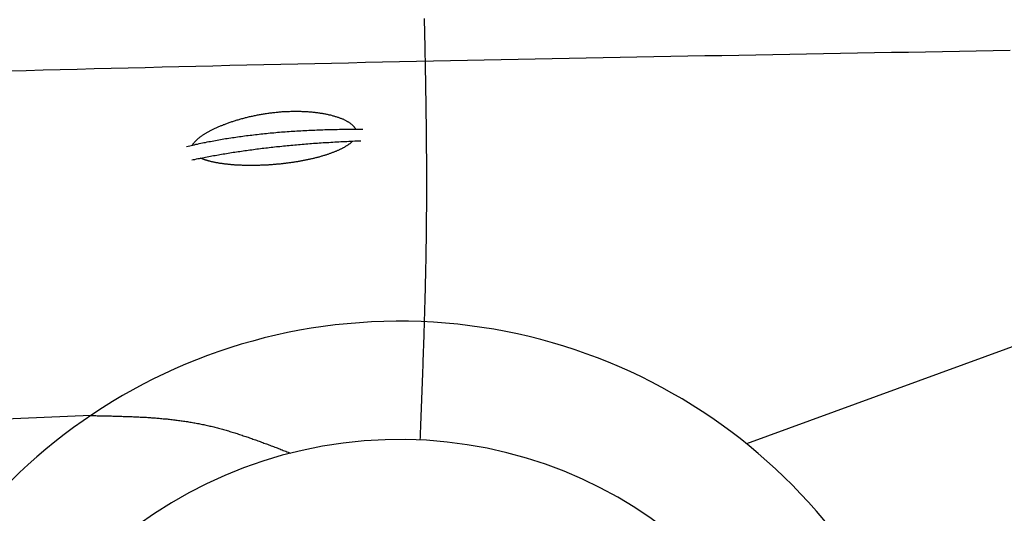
# Model space of a CAD drawing. Extents: x 562 to 7231, y 5467 to 12826.
# Tile 69 of 74: x 4452 to 5459, y 11017 to 11522. Entities that reach past the tile are written whole.
import ezdxf

# ---------------------------------------------------------------- set-up
doc = ezdxf.new("R2010")
doc.units = 0
doc.layers.add('CAR', color=10, linetype='CONTINUOUS')

msp = doc.modelspace()

# ---------------------------------------------------------------- linework, layer by layer
at = {"layer": 'CAR'}
for p, q in [((5720.853, 11280.484), (5195.237, 11088.365)), ((4524.218, 11117.249), (2505.368, 11033.127))]:
    msp.add_line(p, q, dxfattribs=at)
for points in [[(4865.39, 11523.6, 0), (4865.46, 11520.6, 0), (4865.52, 11517.6, 0), (4865.58, 11514.6, 0), (4865.65, 11511.7, 0), (4865.71, 11508.7, 0), (4865.77, 11505.7, 0), (4865.84, 11502.7, 0), (4865.9, 11499.8, 0), (4865.96, 11496.8, 0), (4866.02, 11493.8, 0), (4866.08, 11490.8, 0), (4866.14, 11487.9, 0), (4866.2, 11484.9, 0), (4866.26, 11481.9, 0), (4866.31, 11478.9, 0), (4866.37, 11476, 0), (4866.42, 11473, 0), (4866.48, 11470, 0), (4866.53, 11467, 0), (4866.58, 11464.1, 0), (4866.64, 11461.1, 0), (4866.69, 11458.1, 0), (4866.74, 11455.1, 0), (4866.79, 11452.2, 0), (4866.84, 11449.2, 0), (4866.88, 11446.2, 0), (4866.93, 11443.2, 0), (4866.97, 11440.3, 0), (4867.02, 11437.3, 0), (4867.06, 11434.3, 0), (4867.1, 11431.3, 0), (4867.14, 11428.4, 0), (4867.18, 11425.4, 0), (4867.22, 11422.4, 0), (4867.25, 11419.4, 0), (4867.29, 11416.5, 0), (4867.32, 11413.5, 0), (4867.35, 11410.5, 0), (4867.39, 11407.5, 0), (4867.41, 11404.6, 0), (4867.44, 11401.6, 0), (4867.47, 11398.6, 0), (4867.49, 11395.6, 0), (4867.52, 11392.7, 0), (4867.54, 11389.7, 0), (4867.56, 11386.7, 0), (4867.58, 11383.7, 0), (4867.6, 11380.8, 0), (4867.61, 11377.8, 0), (4867.63, 11374.8, 0), (4867.64, 11371.8, 0), (4867.65, 11368.9, 0), (4867.66, 11365.9, 0), (4867.66, 11362.9, 0), (4867.67, 11359.9, 0), (4867.67, 11357, 0), (4867.67, 11354, 0), (4867.67, 11351, 0), (4867.67, 11348, 0), (4867.66, 11345.1, 0), (4867.66, 11342.1, 0), (4867.65, 11339.1, 0), (4867.64, 11336.1, 0), (4867.63, 11333.2, 0), (4867.61, 11330.2, 0), (4867.59, 11327.2, 0), (4867.57, 11324.2, 0), (4867.55, 11321.3, 0), (4867.53, 11318.3, 0), (4867.5, 11315.3, 0), (4867.48, 11312.3, 0), (4867.45, 11309.4, 0), (4867.41, 11306.4, 0), (4867.38, 11303.4, 0), (4867.34, 11300.4, 0), (4867.3, 11297.5, 0), (4867.26, 11294.5, 0), (4867.22, 11291.5, 0), (4867.17, 11288.5, 0), (4867.12, 11285.6, 0), (4867.07, 11282.6, 0), (4867.02, 11279.6, 0), (4866.97, 11276.6, 0), (4866.91, 11273.7, 0), (4866.85, 11270.7, 0), (4866.79, 11267.7, 0), (4866.73, 11264.8, 0), (4866.67, 11261.8, 0), (4866.6, 11258.8, 0), (4866.53, 11255.8, 0), (4866.47, 11252.9, 0), (4866.39, 11249.9, 0), (4866.32, 11246.9, 0), (4866.25, 11243.9, 0), (4866.17, 11241, 0), (4866.1, 11238, 0), (4866.02, 11235, 0), (4865.94, 11232, 0), (4865.85, 11229.1, 0), (4865.77, 11226.1, 0), (4865.69, 11223.1, 0), (4865.6, 11220.1, 0), (4865.51, 11217.2, 0), (4865.42, 11214.2, 0), (4865.33, 11211.2, 0), (4865.24, 11208.2, 0), (4865.15, 11205.3, 0), (4865.06, 11202.3, 0), (4864.96, 11199.3, 0), (4864.87, 11196.4, 0), (4864.77, 11193.4, 0), (4864.67, 11190.4, 0), (4864.57, 11187.4, 0), (4864.47, 11184.5, 0), (4864.37, 11181.5, 0), (4864.27, 11178.5, 0), (4864.16, 11175.5, 0), (4864.06, 11172.6, 0), (4863.95, 11169.6, 0), (4863.85, 11166.6, 0), (4863.74, 11163.6, 0), (4863.63, 11160.7, 0), (4863.53, 11157.7, 0), (4863.42, 11154.7, 0), (4863.31, 11151.7, 0), (4863.2, 11148.8, 0), (4863.09, 11145.8, 0), (4862.98, 11142.8, 0), (4862.86, 11139.9, 0), (4862.75, 11136.9, 0), (4862.64, 11133.9, 0), (4862.53, 11130.9, 0), (4862.41, 11128, 0), (4862.3, 11125, 0), (4862.18, 11122, 0), (4862.07, 11119, 0), (4861.95, 11116.1, 0), (4861.84, 11113.1, 0), (4861.72, 11110.1, 0), (4861.61, 11107.1, 0), (4861.49, 11104.2, 0), (4861.38, 11101.2, 0), (4861.26, 11098.2, 0), (4861.14, 11095.2, 0), (4861.03, 11092.3, 0)], [(5464.96, 11490.8, 0), (5447.6, 11490.5, 0), (5430.24, 11490.2, 0), (5412.88, 11489.9, 0), (5395.53, 11489.6, 0), (5378.17, 11489.3, 0), (5360.81, 11489, 0), (5343.45, 11488.7, 0), (5326.09, 11488.4, 0), (5308.74, 11488.1, 0), (5291.38, 11487.8, 0), (5274.02, 11487.5, 0), (5256.66, 11487.2, 0), (5239.31, 11486.9, 0), (5221.95, 11486.5, 0), (5204.59, 11486.2, 0), (5187.23, 11485.9, 0), (5169.88, 11485.6, 0), (5152.52, 11485.3, 0), (5135.16, 11485, 0), (5117.81, 11484.7, 0), (5100.45, 11484.3, 0), (5083.09, 11484, 0), (5065.74, 11483.7, 0), (5048.38, 11483.4, 0), (5031.02, 11483, 0), (5013.67, 11482.7, 0), (4996.31, 11482.4, 0), (4978.95, 11482, 0), (4961.6, 11481.7, 0), (4944.24, 11481.3, 0), (4926.89, 11481, 0), (4909.53, 11480.6, 0), (4892.18, 11480.3, 0), (4874.82, 11479.9, 0), (4857.47, 11479.6, 0), (4840.11, 11479.2, 0), (4822.76, 11478.8, 0), (4805.4, 11478.5, 0), (4788.05, 11478.1, 0), (4770.69, 11477.7, 0), (4753.34, 11477.3, 0), (4735.98, 11477, 0), (4718.63, 11476.6, 0), (4701.28, 11476.2, 0), (4683.92, 11475.8, 0), (4666.57, 11475.4, 0), (4649.22, 11475, 0), (4631.87, 11474.6, 0), (4614.51, 11474.2, 0), (4597.16, 11473.7, 0), (4579.81, 11473.3, 0), (4562.46, 11472.9, 0), (4545.1, 11472.5, 0), (4527.75, 11472, 0), (4510.4, 11471.6, 0), (4493.05, 11471.1, 0), (4475.7, 11470.7, 0), (4458.35, 11470.2, 0), (4441, 11469.7, 0)], [(4628.35, 11394.1, 0), (4628.51, 11394.4, 0), (4628.68, 11394.7, 0), (4628.87, 11395, 0), (4629.06, 11395.3, 0), (4629.27, 11395.6, 0), (4629.49, 11395.9, 0), (4629.72, 11396.2, 0), (4629.96, 11396.6, 0), (4630.22, 11396.9, 0), (4630.49, 11397.2, 0), (4630.76, 11397.5, 0), (4631.06, 11397.8, 0), (4631.36, 11398.2, 0), (4631.67, 11398.5, 0), (4632, 11398.8, 0), (4632.33, 11399.1, 0), (4632.68, 11399.5, 0), (4633.04, 11399.8, 0), (4633.41, 11400.1, 0), (4633.79, 11400.5, 0), (4634.19, 11400.8, 0), (4634.59, 11401.1, 0), (4635.01, 11401.5, 0), (4635.44, 11401.8, 0), (4635.87, 11402.1, 0), (4636.32, 11402.5, 0), (4636.79, 11402.8, 0), (4637.26, 11403.1, 0), (4637.74, 11403.5, 0), (4638.23, 11403.8, 0), (4638.74, 11404.2, 0), (4639.25, 11404.5, 0), (4639.78, 11404.9, 0), (4640.31, 11405.2, 0), (4640.86, 11405.5, 0), (4641.42, 11405.9, 0), (4641.98, 11406.2, 0), (4642.56, 11406.6, 0), (4643.15, 11406.9, 0), (4643.75, 11407.3, 0), (4644.36, 11407.6, 0), (4644.97, 11407.9, 0), (4645.6, 11408.3, 0), (4646.24, 11408.6, 0), (4646.89, 11409, 0), (4647.54, 11409.3, 0), (4648.21, 11409.6, 0), (4648.89, 11410, 0), (4649.57, 11410.3, 0), (4650.27, 11410.7, 0), (4650.98, 11411, 0), (4651.69, 11411.3, 0), (4652.41, 11411.7, 0), (4653.14, 11412, 0), (4653.89, 11412.3, 0), (4654.64, 11412.7, 0), (4655.39, 11413, 0), (4656.16, 11413.3, 0), (4656.94, 11413.7, 0), (4657.72, 11414, 0), (4658.52, 11414.3, 0), (4659.32, 11414.6, 0), (4660.13, 11415, 0), (4660.94, 11415.3, 0), (4661.77, 11415.6, 0), (4662.6, 11415.9, 0), (4663.44, 11416.2, 0), (4664.29, 11416.5, 0), (4665.15, 11416.8, 0), (4666.01, 11417.2, 0), (4666.88, 11417.5, 0), (4667.76, 11417.8, 0), (4668.65, 11418.1, 0), (4669.54, 11418.4, 0), (4670.44, 11418.7, 0), (4671.35, 11418.9, 0), (4672.26, 11419.2, 0), (4673.18, 11419.5, 0), (4674.1, 11419.8, 0), (4675.04, 11420.1, 0), (4675.97, 11420.4, 0), (4676.92, 11420.6, 0), (4677.87, 11420.9, 0), (4678.82, 11421.2, 0), (4679.79, 11421.4, 0), (4680.75, 11421.7, 0), (4681.73, 11421.9, 0), (4682.7, 11422.2, 0), (4683.69, 11422.4, 0), (4684.68, 11422.7, 0), (4685.67, 11422.9, 0), (4686.67, 11423.2, 0), (4687.67, 11423.4, 0), (4688.68, 11423.6, 0), (4689.69, 11423.8, 0), (4690.7, 11424.1, 0), (4691.72, 11424.3, 0), (4692.75, 11424.5, 0), (4693.77, 11424.7, 0), (4694.8, 11424.9, 0), (4695.84, 11425.1, 0), (4696.88, 11425.3, 0), (4697.92, 11425.5, 0), (4698.96, 11425.7, 0), (4700.01, 11425.8, 0), (4701.06, 11426, 0), (4702.11, 11426.2, 0), (4703.17, 11426.3, 0), (4704.22, 11426.5, 0), (4705.28, 11426.7, 0), (4706.34, 11426.8, 0), (4707.41, 11427, 0), (4708.47, 11427.1, 0), (4709.54, 11427.2, 0), (4710.61, 11427.3, 0), (4711.68, 11427.5, 0), (4712.75, 11427.6, 0), (4713.82, 11427.7, 0), (4714.89, 11427.8, 0), (4715.96, 11427.9, 0), (4717.03, 11428, 0), (4718.1, 11428.1, 0), (4719.18, 11428.2, 0), (4720.25, 11428.3, 0), (4721.32, 11428.3, 0), (4722.39, 11428.4, 0), (4723.46, 11428.4, 0), (4724.53, 11428.5, 0), (4725.6, 11428.6, 0), (4726.67, 11428.6, 0), (4727.74, 11428.6, 0), (4728.8, 11428.7, 0), (4729.86, 11428.7, 0), (4730.92, 11428.7, 0), (4731.98, 11428.7, 0), (4733.04, 11428.7, 0), (4734.09, 11428.7, 0), (4735.15, 11428.7, 0), (4736.19, 11428.7, 0), (4737.24, 11428.7, 0), (4738.28, 11428.7, 0), (4739.32, 11428.7, 0), (4740.36, 11428.6, 0), (4741.39, 11428.6, 0), (4742.42, 11428.6, 0), (4743.44, 11428.5, 0), (4744.46, 11428.4, 0), (4745.47, 11428.4, 0), (4746.48, 11428.3, 0), (4747.49, 11428.2, 0), (4748.49, 11428.2, 0), (4749.48, 11428.1, 0), (4750.47, 11428, 0), (4751.45, 11427.9, 0), (4752.43, 11427.8, 0), (4753.4, 11427.7, 0), (4754.36, 11427.6, 0), (4755.32, 11427.5, 0), (4756.27, 11427.3, 0), (4757.22, 11427.2, 0), (4758.15, 11427.1, 0), (4759.08, 11426.9, 0), (4760.01, 11426.8, 0), (4760.92, 11426.6, 0), (4761.83, 11426.5, 0), (4762.73, 11426.3, 0), (4763.62, 11426.2, 0), (4764.5, 11426, 0), (4765.37, 11425.8, 0), (4766.24, 11425.6, 0), (4767.09, 11425.4, 0), (4767.94, 11425.2, 0), (4768.78, 11425.1, 0), (4769.6, 11424.9, 0), (4770.42, 11424.6, 0), (4771.23, 11424.4, 0), (4772.03, 11424.2, 0), (4772.82, 11424, 0), (4773.59, 11423.8, 0), (4774.36, 11423.5, 0), (4775.12, 11423.3, 0), (4775.86, 11423.1, 0), (4776.6, 11422.8, 0), (4777.32, 11422.6, 0), (4778.03, 11422.3, 0), (4778.73, 11422.1, 0), (4779.42, 11421.8, 0), (4780.09, 11421.6, 0), (4780.76, 11421.3, 0), (4781.41, 11421, 0), (4782.05, 11420.8, 0), (4782.68, 11420.5, 0), (4783.29, 11420.2, 0), (4783.89, 11419.9, 0), (4784.48, 11419.6, 0), (4785.06, 11419.3, 0), (4785.62, 11419, 0), (4786.17, 11418.7, 0), (4786.7, 11418.4, 0), (4787.22, 11418.1, 0), (4787.73, 11417.8, 0), (4788.22, 11417.5, 0), (4788.7, 11417.2, 0), (4789.17, 11416.9, 0), (4789.62, 11416.6, 0), (4790.06, 11416.2, 0), (4790.48, 11415.9, 0), (4790.89, 11415.6, 0), (4791.28, 11415.3, 0), (4791.66, 11414.9, 0), (4792.03, 11414.6, 0), (4792.38, 11414.2, 0), (4792.71, 11413.9, 0), (4793.03, 11413.6, 0), (4793.33, 11413.2, 0), (4793.62, 11412.9, 0), (4793.89, 11412.5, 0), (4794.15, 11412.2, 0), (4794.39, 11411.8, 0), (4794.62, 11411.5, 0), (4794.83, 11411.1, 0), (4795.03, 11410.8, 0), (4795.21, 11410.4, 0)], [(4622.28, 11392.6, 0), (4623.87, 11393, 0), (4625.46, 11393.4, 0), (4627.06, 11393.8, 0), (4628.66, 11394.1, 0), (4630.27, 11394.5, 0), (4631.89, 11394.9, 0), (4633.52, 11395.2, 0), (4635.15, 11395.6, 0), (4636.79, 11395.9, 0), (4638.43, 11396.3, 0), (4640.08, 11396.6, 0), (4641.74, 11396.9, 0), (4643.41, 11397.3, 0), (4645.08, 11397.6, 0), (4646.76, 11397.9, 0), (4648.44, 11398.2, 0), (4650.13, 11398.6, 0), (4651.83, 11398.9, 0), (4653.53, 11399.2, 0), (4655.25, 11399.5, 0), (4656.96, 11399.8, 0), (4658.69, 11400.1, 0), (4660.42, 11400.4, 0), (4662.16, 11400.7, 0), (4663.9, 11400.9, 0), (4665.65, 11401.2, 0), (4667.41, 11401.5, 0), (4669.18, 11401.8, 0), (4670.95, 11402, 0), (4672.73, 11402.3, 0), (4674.51, 11402.5, 0), (4676.3, 11402.8, 0), (4678.1, 11403, 0), (4679.91, 11403.3, 0), (4681.72, 11403.5, 0), (4683.54, 11403.8, 0), (4685.36, 11404, 0), (4687.19, 11404.2, 0), (4689.03, 11404.4, 0), (4690.87, 11404.7, 0), (4692.73, 11404.9, 0), (4694.58, 11405.1, 0), (4696.45, 11405.3, 0), (4698.32, 11405.5, 0), (4700.2, 11405.7, 0), (4702.08, 11405.9, 0), (4703.97, 11406.1, 0), (4705.87, 11406.3, 0), (4707.78, 11406.5, 0), (4709.69, 11406.6, 0), (4711.61, 11406.8, 0), (4713.53, 11407, 0), (4715.46, 11407.2, 0), (4717.4, 11407.3, 0), (4719.35, 11407.5, 0), (4721.3, 11407.6, 0), (4723.26, 11407.8, 0), (4725.22, 11407.9, 0), (4727.19, 11408.1, 0), (4729.17, 11408.2, 0), (4731.15, 11408.3, 0), (4733.15, 11408.5, 0), (4735.14, 11408.6, 0), (4737.15, 11408.7, 0), (4739.16, 11408.8, 0), (4741.18, 11408.9, 0), (4743.2, 11409, 0), (4745.23, 11409.1, 0), (4747.27, 11409.2, 0), (4749.32, 11409.3, 0), (4751.37, 11409.4, 0), (4753.43, 11409.5, 0), (4755.49, 11409.6, 0), (4757.56, 11409.7, 0), (4759.64, 11409.8, 0), (4761.73, 11409.8, 0), (4763.82, 11409.9, 0), (4765.92, 11410, 0), (4768.02, 11410, 0), (4770.13, 11410.1, 0), (4772.25, 11410.1, 0), (4774.37, 11410.2, 0), (4776.51, 11410.2, 0), (4778.64, 11410.3, 0), (4780.79, 11410.3, 0), (4782.94, 11410.3, 0), (4785.1, 11410.3, 0), (4787.26, 11410.4, 0), (4789.43, 11410.4, 0), (4791.61, 11410.4, 0), (4793.8, 11410.4, 0), (4795.99, 11410.4, 0), (4798.19, 11410.4, 0), (4800.39, 11410.4, 0), (4802.6, 11410.4, 0)], [(4627.61, 11378.9, 0), (4629.16, 11379.2, 0), (4630.72, 11379.5, 0), (4632.29, 11379.9, 0), (4633.86, 11380.2, 0), (4635.44, 11380.5, 0), (4637.02, 11380.8, 0), (4638.61, 11381.2, 0), (4640.21, 11381.5, 0), (4641.81, 11381.8, 0), (4643.42, 11382.1, 0), (4645.03, 11382.4, 0), (4646.65, 11382.7, 0), (4648.27, 11383, 0), (4649.9, 11383.3, 0), (4651.53, 11383.6, 0), (4653.17, 11383.9, 0), (4654.82, 11384.2, 0), (4656.47, 11384.5, 0), (4658.13, 11384.8, 0), (4659.79, 11385, 0), (4661.46, 11385.3, 0), (4663.14, 11385.6, 0), (4664.82, 11385.9, 0), (4666.5, 11386.1, 0), (4668.19, 11386.4, 0), (4669.89, 11386.7, 0), (4671.6, 11386.9, 0), (4673.3, 11387.2, 0), (4675.02, 11387.5, 0), (4676.74, 11387.7, 0), (4678.46, 11388, 0), (4680.2, 11388.2, 0), (4681.93, 11388.5, 0), (4683.68, 11388.7, 0), (4685.42, 11388.9, 0), (4687.18, 11389.2, 0), (4688.94, 11389.4, 0), (4690.7, 11389.7, 0), (4692.47, 11389.9, 0), (4694.25, 11390.1, 0), (4696.03, 11390.3, 0), (4697.82, 11390.6, 0), (4699.62, 11390.8, 0), (4701.42, 11391, 0), (4703.22, 11391.2, 0), (4705.03, 11391.4, 0), (4706.85, 11391.6, 0), (4708.67, 11391.8, 0), (4710.5, 11392.1, 0), (4712.33, 11392.3, 0), (4714.17, 11392.5, 0), (4716.02, 11392.6, 0), (4717.87, 11392.8, 0), (4719.72, 11393, 0), (4721.59, 11393.2, 0), (4723.45, 11393.4, 0), (4725.33, 11393.6, 0), (4727.21, 11393.8, 0), (4729.09, 11394, 0), (4730.98, 11394.1, 0), (4732.88, 11394.3, 0), (4734.78, 11394.5, 0), (4736.69, 11394.6, 0), (4738.6, 11394.8, 0), (4740.52, 11395, 0), (4742.44, 11395.1, 0), (4744.37, 11395.3, 0), (4746.31, 11395.4, 0), (4748.25, 11395.6, 0), (4750.2, 11395.7, 0), (4752.15, 11395.9, 0), (4754.11, 11396, 0), (4756.07, 11396.2, 0), (4758.04, 11396.3, 0), (4760.02, 11396.4, 0), (4762, 11396.6, 0), (4763.99, 11396.7, 0), (4765.98, 11396.8, 0), (4767.98, 11396.9, 0), (4769.98, 11397.1, 0), (4771.99, 11397.2, 0), (4774.01, 11397.3, 0), (4776.03, 11397.4, 0), (4778.06, 11397.5, 0), (4780.09, 11397.6, 0), (4782.13, 11397.7, 0), (4784.17, 11397.8, 0), (4786.22, 11397.9, 0), (4788.27, 11398, 0), (4790.34, 11398.1, 0), (4792.4, 11398.2, 0), (4794.47, 11398.3, 0), (4796.55, 11398.4, 0), (4798.64, 11398.5, 0), (4800.73, 11398.6, 0)], [(4792.2, 11398.2, 0), (4791.91, 11397.9, 0), (4791.6, 11397.6, 0), (4791.28, 11397.3, 0), (4790.96, 11397, 0), (4790.62, 11396.7, 0), (4790.27, 11396.4, 0), (4789.92, 11396.1, 0), (4789.55, 11395.8, 0), (4789.17, 11395.5, 0), (4788.79, 11395.2, 0), (4788.39, 11394.9, 0), (4787.99, 11394.6, 0), (4787.57, 11394.3, 0), (4787.14, 11394, 0), (4786.71, 11393.7, 0), (4786.27, 11393.4, 0), (4785.81, 11393.2, 0), (4785.35, 11392.9, 0), (4784.88, 11392.6, 0), (4784.4, 11392.3, 0), (4783.91, 11392, 0), (4783.41, 11391.7, 0), (4782.9, 11391.4, 0), (4782.39, 11391.2, 0), (4781.86, 11390.9, 0), (4781.33, 11390.6, 0), (4780.79, 11390.3, 0), (4780.24, 11390, 0), (4779.68, 11389.8, 0), (4779.11, 11389.5, 0), (4778.54, 11389.2, 0), (4777.96, 11389, 0), (4777.37, 11388.7, 0), (4776.77, 11388.4, 0), (4776.16, 11388.2, 0), (4775.55, 11387.9, 0), (4774.93, 11387.6, 0), (4774.3, 11387.4, 0), (4773.66, 11387.1, 0), (4773.02, 11386.9, 0), (4772.37, 11386.6, 0), (4771.71, 11386.4, 0), (4771.04, 11386.1, 0), (4770.37, 11385.9, 0), (4769.69, 11385.6, 0), (4769.01, 11385.4, 0), (4768.32, 11385.1, 0), (4767.62, 11384.9, 0), (4766.92, 11384.6, 0), (4766.21, 11384.4, 0), (4765.49, 11384.2, 0), (4764.77, 11383.9, 0), (4764.04, 11383.7, 0), (4763.3, 11383.5, 0), (4762.56, 11383.3, 0), (4761.82, 11383, 0), (4761.07, 11382.8, 0), (4760.31, 11382.6, 0), (4759.55, 11382.4, 0), (4758.78, 11382.2, 0), (4758.01, 11381.9, 0), (4757.23, 11381.7, 0), (4756.45, 11381.5, 0), (4755.66, 11381.3, 0), (4754.87, 11381.1, 0), (4754.08, 11380.9, 0), (4753.27, 11380.7, 0), (4752.47, 11380.5, 0), (4751.66, 11380.3, 0), (4750.85, 11380.1, 0), (4750.03, 11379.9, 0), (4749.21, 11379.8, 0), (4748.39, 11379.6, 0), (4747.56, 11379.4, 0), (4746.73, 11379.2, 0), (4745.89, 11379, 0), (4745.05, 11378.9, 0), (4744.21, 11378.7, 0), (4743.37, 11378.5, 0), (4742.52, 11378.4, 0), (4741.67, 11378.2, 0), (4740.82, 11378, 0), (4739.96, 11377.9, 0), (4739.1, 11377.7, 0), (4738.24, 11377.6, 0), (4737.38, 11377.4, 0), (4736.51, 11377.3, 0), (4735.65, 11377.1, 0), (4734.78, 11377, 0), (4733.91, 11376.8, 0), (4733.03, 11376.7, 0), (4732.16, 11376.6, 0), (4731.28, 11376.4, 0), (4730.4, 11376.3, 0), (4729.52, 11376.2, 0), (4728.64, 11376, 0), (4727.76, 11375.9, 0), (4726.88, 11375.8, 0), (4725.99, 11375.7, 0), (4725.11, 11375.6, 0), (4724.22, 11375.5, 0), (4723.34, 11375.3, 0), (4722.45, 11375.2, 0), (4721.56, 11375.1, 0), (4720.67, 11375, 0), (4719.79, 11374.9, 0), (4718.9, 11374.8, 0), (4718.01, 11374.7, 0), (4717.12, 11374.7, 0), (4716.23, 11374.6, 0), (4715.34, 11374.5, 0), (4714.46, 11374.4, 0), (4713.57, 11374.3, 0), (4712.68, 11374.2, 0), (4711.79, 11374.2, 0), (4710.91, 11374.1, 0), (4710.02, 11374, 0), (4709.14, 11374, 0), (4708.26, 11373.9, 0), (4707.37, 11373.8, 0), (4706.49, 11373.8, 0), (4705.61, 11373.7, 0), (4704.73, 11373.7, 0), (4703.86, 11373.6, 0), (4702.98, 11373.6, 0), (4702.11, 11373.5, 0), (4701.23, 11373.5, 0), (4700.36, 11373.5, 0), (4699.49, 11373.4, 0), (4698.63, 11373.4, 0), (4697.76, 11373.4, 0), (4696.9, 11373.3, 0), (4696.04, 11373.3, 0), (4695.18, 11373.3, 0), (4694.32, 11373.3, 0), (4693.47, 11373.2, 0), (4692.62, 11373.2, 0), (4691.77, 11373.2, 0), (4690.92, 11373.2, 0), (4690.08, 11373.2, 0), (4689.24, 11373.2, 0), (4688.4, 11373.2, 0), (4687.56, 11373.2, 0), (4686.73, 11373.2, 0), (4685.9, 11373.2, 0), (4685.08, 11373.2, 0), (4684.26, 11373.2, 0), (4683.44, 11373.2, 0), (4682.62, 11373.3, 0), (4681.81, 11373.3, 0), (4681, 11373.3, 0), (4680.2, 11373.3, 0), (4679.4, 11373.3, 0), (4678.6, 11373.4, 0), (4677.81, 11373.4, 0), (4677.02, 11373.4, 0), (4676.23, 11373.5, 0), (4675.45, 11373.5, 0), (4674.67, 11373.6, 0), (4673.9, 11373.6, 0), (4673.13, 11373.6, 0), (4672.37, 11373.7, 0), (4671.61, 11373.7, 0), (4670.86, 11373.8, 0), (4670.11, 11373.9, 0), (4669.36, 11373.9, 0), (4668.62, 11374, 0), (4667.88, 11374, 0), (4667.15, 11374.1, 0), (4666.43, 11374.2, 0), (4665.7, 11374.2, 0), (4664.99, 11374.3, 0), (4664.28, 11374.4, 0), (4663.57, 11374.5, 0), (4662.87, 11374.5, 0), (4662.17, 11374.6, 0), (4661.48, 11374.7, 0), (4660.8, 11374.8, 0), (4660.12, 11374.9, 0), (4659.45, 11375, 0), (4658.78, 11375.1, 0), (4658.12, 11375.2, 0), (4657.46, 11375.2, 0), (4656.81, 11375.3, 0), (4656.16, 11375.4, 0), (4655.53, 11375.6, 0), (4654.89, 11375.7, 0), (4654.26, 11375.8, 0), (4653.64, 11375.9, 0), (4653.03, 11376, 0), (4652.42, 11376.1, 0), (4651.82, 11376.2, 0), (4651.22, 11376.3, 0), (4650.63, 11376.5, 0), (4650.05, 11376.6, 0), (4649.47, 11376.7, 0), (4648.9, 11376.8, 0), (4648.34, 11376.9, 0), (4647.78, 11377.1, 0), (4647.23, 11377.2, 0), (4646.68, 11377.3, 0), (4646.15, 11377.5, 0), (4645.61, 11377.6, 0), (4645.09, 11377.8, 0), (4644.57, 11377.9, 0), (4644.06, 11378, 0), (4643.56, 11378.2, 0), (4643.06, 11378.3, 0), (4642.57, 11378.5, 0), (4642.09, 11378.6, 0), (4641.62, 11378.8, 0), (4641.15, 11378.9, 0), (4640.69, 11379.1, 0), (4640.23, 11379.2, 0), (4639.79, 11379.4, 0), (4639.35, 11379.6, 0), (4638.92, 11379.7, 0), (4638.49, 11379.9, 0), (4638.08, 11380.1, 0), (4637.67, 11380.2, 0), (4637.27, 11380.4, 0), (4636.87, 11380.6, 0), (4636.49, 11380.7, 0)], [(4524.22, 11117.2, 0), (4525.55, 11117.2, 0), (4526.88, 11117.2, 0), (4528.21, 11117.2, 0), (4529.54, 11117.2, 0), (4530.87, 11117.1, 0), (4532.2, 11117.1, 0), (4533.53, 11117.1, 0), (4534.86, 11117.1, 0), (4536.19, 11117, 0), (4537.52, 11117, 0), (4538.85, 11117, 0), (4540.18, 11117, 0), (4541.51, 11116.9, 0), (4542.84, 11116.9, 0), (4544.17, 11116.9, 0), (4545.5, 11116.9, 0), (4546.83, 11116.8, 0), (4548.16, 11116.8, 0), (4549.49, 11116.8, 0), (4550.82, 11116.7, 0), (4552.14, 11116.7, 0), (4553.47, 11116.7, 0), (4554.8, 11116.6, 0), (4556.13, 11116.6, 0), (4557.45, 11116.5, 0), (4558.78, 11116.5, 0), (4560.11, 11116.5, 0), (4561.43, 11116.4, 0), (4562.76, 11116.4, 0), (4564.08, 11116.3, 0), (4565.41, 11116.3, 0), (4566.73, 11116.2, 0), (4568.06, 11116.1, 0), (4569.38, 11116.1, 0), (4570.7, 11116, 0), (4572.02, 11116, 0), (4573.35, 11115.9, 0), (4574.67, 11115.8, 0), (4575.99, 11115.8, 0), (4577.31, 11115.7, 0), (4578.63, 11115.6, 0), (4579.95, 11115.5, 0), (4581.27, 11115.5, 0), (4582.59, 11115.4, 0), (4583.9, 11115.3, 0), (4585.22, 11115.2, 0), (4586.54, 11115.1, 0), (4587.85, 11115, 0), (4589.17, 11114.9, 0), (4590.48, 11114.8, 0), (4591.8, 11114.7, 0), (4593.11, 11114.6, 0), (4594.42, 11114.5, 0), (4595.74, 11114.4, 0), (4597.05, 11114.3, 0), (4598.36, 11114.1, 0), (4599.67, 11114, 0), (4600.98, 11113.9, 0), (4602.28, 11113.8, 0), (4603.59, 11113.6, 0), (4604.9, 11113.5, 0), (4606.2, 11113.3, 0), (4607.51, 11113.2, 0), (4608.81, 11113, 0), (4610.12, 11112.9, 0), (4611.42, 11112.7, 0), (4612.72, 11112.6, 0), (4614.02, 11112.4, 0), (4615.32, 11112.2, 0), (4616.62, 11112, 0), (4617.92, 11111.9, 0), (4619.22, 11111.7, 0), (4620.51, 11111.5, 0), (4621.81, 11111.3, 0), (4623.1, 11111.1, 0), (4624.4, 11110.9, 0), (4625.69, 11110.7, 0), (4626.98, 11110.4, 0), (4628.27, 11110.2, 0), (4629.56, 11110, 0), (4630.85, 11109.8, 0), (4632.13, 11109.5, 0), (4633.42, 11109.3, 0), (4634.71, 11109, 0), (4635.99, 11108.8, 0), (4637.27, 11108.5, 0), (4638.55, 11108.3, 0), (4639.83, 11108, 0), (4641.11, 11107.7, 0), (4642.39, 11107.4, 0), (4643.67, 11107.2, 0), (4644.94, 11106.9, 0), (4646.22, 11106.6, 0), (4647.49, 11106.3, 0), (4648.77, 11106, 0), (4650.04, 11105.6, 0), (4651.31, 11105.3, 0), (4652.58, 11105, 0), (4653.84, 11104.7, 0), (4655.11, 11104.3, 0), (4656.38, 11104, 0), (4657.64, 11103.7, 0), (4658.91, 11103.3, 0), (4660.17, 11103, 0), (4661.43, 11102.6, 0), (4662.69, 11102.2, 0), (4663.96, 11101.9, 0), (4665.22, 11101.5, 0), (4666.47, 11101.1, 0), (4667.73, 11100.7, 0), (4668.99, 11100.4, 0), (4670.25, 11100, 0), (4671.5, 11099.6, 0), (4672.76, 11099.2, 0), (4674.01, 11098.8, 0), (4675.26, 11098.4, 0), (4676.52, 11098, 0), (4677.77, 11097.6, 0), (4679.02, 11097.2, 0), (4680.27, 11096.7, 0), (4681.52, 11096.3, 0), (4682.77, 11095.9, 0), (4684.02, 11095.5, 0), (4685.27, 11095.1, 0), (4686.51, 11094.6, 0), (4687.76, 11094.2, 0), (4689.01, 11093.7, 0), (4690.25, 11093.3, 0), (4691.5, 11092.9, 0), (4692.74, 11092.4, 0), (4693.99, 11092, 0), (4695.23, 11091.5, 0), (4696.47, 11091.1, 0), (4697.72, 11090.6, 0), (4698.96, 11090.2, 0), (4700.2, 11089.7, 0), (4701.44, 11089.2, 0), (4702.68, 11088.8, 0), (4703.92, 11088.3, 0), (4705.16, 11087.9, 0), (4706.4, 11087.4, 0), (4707.64, 11086.9, 0), (4708.88, 11086.4, 0), (4710.12, 11086, 0), (4711.36, 11085.5, 0), (4712.6, 11085, 0), (4713.84, 11084.6, 0), (4715.08, 11084.1, 0), (4716.32, 11083.6, 0), (4717.55, 11083.1, 0), (4718.79, 11082.7, 0), (4720.03, 11082.2, 0), (4721.27, 11081.7, 0), (4722.51, 11081.2, 0), (4723.74, 11080.7, 0), (4724.98, 11080.3, 0), (4726.22, 11079.8, 0), (4727.45, 11079.3, 0), (4728.69, 11078.8, 0)]]:
    msp.add_polyline3d(points, dxfattribs=at)
for centre, radius, start, end in [((4840.179, 10648.676), 565.148, 9.982267, 168.131751), ((4840.06, 10641.262), 451.498, 10.676967, 178.525977)]:
    msp.add_arc(centre, radius, start, end, dxfattribs=at)

doc.saveas('drawing.dxf')
